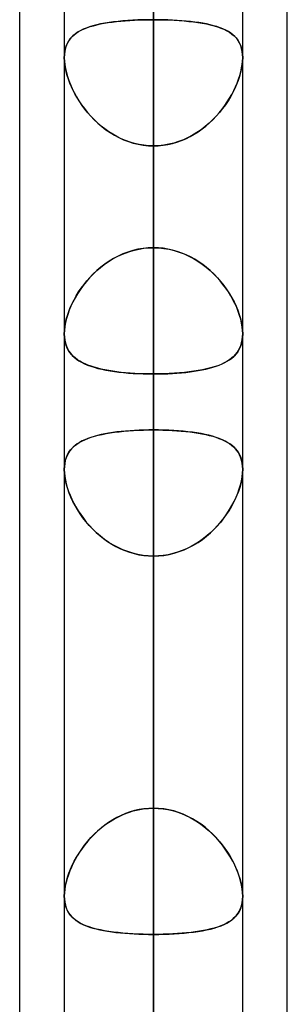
# Model space of a CAD drawing. Header units: millimetres. Extents: x -97 to 82, y -215 to 215.
# Tile 47 of 84: x -44 to -41.62, y 65.48 to 74.23. Entities that reach past the tile are written whole.
import ezdxf

# ---------------------------------------------------------------- set-up
doc = ezdxf.new("R2010")
doc.units = ezdxf.units.MM
doc.layers.add('MAIN-1', color=7, linetype='Continuous')
doc.layers.add('MAIN-2', color=7, linetype='Continuous')

msp = doc.modelspace()

# ---------------------------------------------------------------- linework, layer by layer
at = {"layer": 'MAIN-1'}
for p, q in [((-44, 57.1029), (-44, 109.5547)), ((-42.8113, 109.3184), (-42.8113, 0)), ((-43.6038, 108.8839), (-43.6038, 0)), ((-41.6225, 57.4771), (-41.6225, 108.9024)), ((-42.0188, 0), (-42.0188, 108.7738)), ((-43.6038, 71.442), (-43.6038, 71.4424)), ((-43.6038, 71.4416), (-43.6038, 71.442)), ((-43.6038, 71.4412), (-43.6038, 71.4416)), ((-43.6038, 71.4408), (-43.6038, 71.4412)), ((-43.6038, 71.4404), (-43.6038, 71.4408)), ((-43.6037, 71.44), (-43.6038, 71.4404)), ((-42.0187, 71.4407), (-42.0188, 71.4403)), ((-42.0187, 71.4424), (-42.0187, 71.4421)), ((-42.0187, 71.4421), (-42.0187, 71.4417)), ((-42.0187, 71.4417), (-42.0187, 71.4414)), ((-42.0187, 71.4414), (-42.0187, 71.441)), ((-42.0187, 71.441), (-42.0187, 71.4407)), ((-43.6038, 70.2374), (-43.6037, 70.2378)), ((-43.6038, 70.237), (-43.6038, 70.2374)), ((-43.6038, 70.2366), (-43.6038, 70.237)), ((-43.6038, 70.2362), (-43.6038, 70.2366)), ((-43.6038, 70.2359), (-43.6038, 70.2362)), ((-43.6038, 70.2355), (-43.6038, 70.2359)), ((-42.0188, 70.2404), (-42.0187, 70.2395)), ((-42.0187, 70.2395), (-42.0187, 70.2387)), ((-42.0187, 70.2387), (-42.0187, 70.2379)), ((-42.0187, 70.2379), (-42.0187, 70.2371)), ((-42.0187, 70.2371), (-42.0187, 70.2362)), ((-42.0187, 70.2362), (-42.0187, 70.2354))]:
    msp.add_line(p, q, dxfattribs=at)
at = {"layer": 'MAIN-2'}
for p, q in [((-42.8113, 0), (-42.8113, 109.3184)), ((-42.8113, 0), (-42.8113, 108.1031)), ((-42.8113, 108.1031), (-42.8113, 0)), ((-42.8113, 100.4781), (-42.8113, 0)), ((-42.8113, 0), (-42.8113, 100.4781)), ((-42.8113, 0), (-42.8113, 99.3568)), ((-42.8113, 99.3568), (-42.8113, 0)), ((-42.8113, 72.2072), (-42.8113, 97.4775)), ((-42.8113, 95.8925), (-42.8113, 71.0851)), ((-42.8113, 91.7312), (-42.8113, 0)), ((-42.8113, 0), (-42.8113, 91.7312)), ((-42.8113, 0), (-42.8113, 90.6097)), ((-42.8113, 90.6097), (-42.8113, 0)), ((-42.8113, 63.4533), (-42.8113, 85.1145)), ((-42.8113, 83.5295), (-42.8113, 62.1878)), ((-42.8113, 82.9832), (-42.8113, 0)), ((-42.8113, 0), (-42.8113, 82.9832)), ((-42.8113, 0), (-42.8113, 81.8616)), ((-42.8113, 81.8616), (-42.8113, 0)), ((-42.8113, 79.8366), (-42.8113, 72.2072)), ((-42.8113, 72.2072), (-42.8113, 79.8366)), ((-42.8113, 70.5876), (-42.8113, 78.2109)), ((-42.8113, 78.2109), (-42.8113, 70.5876)), ((-42.8113, 74.8486), (-42.8113, 67.2253)), ((-42.8113, 67.2253), (-42.8113, 74.8486)), ((-43.2147, 74.2078), (-43.1786, 74.2129)), ((-43.166, 74.2145), (-43.2057, 74.2091)), ((-43.1786, 74.2129), (-43.1413, 74.2174)), ((-43.1249, 74.2191), (-43.166, 74.2145)), ((-43.1413, 74.2174), (-43.1028, 74.2213)), ((-43.0825, 74.2231), (-43.1249, 74.2191)), ((-43.1028, 74.2213), (-43.0633, 74.2247)), ((-43.0389, 74.2264), (-43.0825, 74.2231)), ((-43.0633, 74.2247), (-43.0228, 74.2275)), ((-42.9946, 74.2291), (-43.0389, 74.2264)), ((-43.0228, 74.2275), (-42.9815, 74.2298)), ((-42.9495, 74.2312), (-42.9946, 74.2291)), ((-42.9815, 74.2298), (-42.9395, 74.2316)), ((-42.9039, 74.2327), (-42.9495, 74.2312)), ((-42.9395, 74.2316), (-42.897, 74.2328)), ((-42.8578, 74.2336), (-42.9039, 74.2327)), ((-42.897, 74.2328), (-42.8543, 74.2336)), ((-42.8112, 74.2339), (-42.8578, 74.2336)), ((-42.8543, 74.2336), (-42.8112, 74.2339)), ((-42.8113, 74.2339), (-42.8113, 0)), ((-42.8113, 0), (-42.8113, 74.2339)), ((-42.8112, 74.2339), (-42.7647, 74.2336)), ((-42.7682, 74.2336), (-42.8112, 74.2339)), ((-42.7255, 74.2328), (-42.7682, 74.2336)), ((-42.7647, 74.2336), (-42.7186, 74.2327)), ((-42.683, 74.2316), (-42.7255, 74.2328)), ((-42.7186, 74.2327), (-42.673, 74.2312)), ((-42.641, 74.2298), (-42.683, 74.2316)), ((-42.673, 74.2312), (-42.6279, 74.2291)), ((-42.5997, 74.2275), (-42.641, 74.2298)), ((-42.6279, 74.2291), (-42.5836, 74.2264)), ((-42.5592, 74.2247), (-42.5997, 74.2275)), ((-42.5836, 74.2264), (-42.54, 74.2231)), ((-42.5197, 74.2213), (-42.5592, 74.2247)), ((-42.54, 74.2231), (-42.4976, 74.2191)), ((-42.4812, 74.2174), (-42.5197, 74.2213)), ((-42.4976, 74.2191), (-42.4565, 74.2145)), ((-42.4439, 74.2129), (-42.4812, 74.2174)), ((-42.4565, 74.2145), (-42.4168, 74.2091)), ((-42.4078, 74.2078), (-42.4439, 74.2129)), ((-43.4974, 74.1143), (-43.4762, 74.1281)), ((-43.4631, 74.1355), (-43.4865, 74.1217)), ((-43.4762, 74.1281), (-43.4533, 74.1406)), ((-43.4376, 74.1482), (-43.4631, 74.1355)), ((-43.4533, 74.1406), (-43.4287, 74.1521)), ((-43.41, 74.1597), (-43.4376, 74.1482)), ((-43.4287, 74.1521), (-43.4026, 74.1625)), ((-43.3806, 74.1702), (-43.41, 74.1597)), ((-43.4026, 74.1625), (-43.3749, 74.172)), ((-43.3492, 74.1797), (-43.3806, 74.1702)), ((-43.3749, 74.172), (-43.3457, 74.1807)), ((-43.3158, 74.1884), (-43.3492, 74.1797)), ((-43.3457, 74.1807), (-43.3151, 74.1886)), ((-43.2807, 74.1961), (-43.3158, 74.1884)), ((-43.3151, 74.1886), (-43.283, 74.1957)), ((-43.283, 74.1957), (-43.2495, 74.2021)), ((-43.244, 74.203), (-43.2807, 74.1961)), ((-43.2495, 74.2021), (-43.2147, 74.2078)), ((-43.2057, 74.2091), (-43.244, 74.203)), ((-42.4168, 74.2091), (-42.3785, 74.203)), ((-42.373, 74.2021), (-42.4078, 74.2078)), ((-42.3785, 74.203), (-42.3418, 74.1961)), ((-42.3395, 74.1957), (-42.373, 74.2021)), ((-42.3418, 74.1961), (-42.3067, 74.1884)), ((-42.3074, 74.1886), (-42.3395, 74.1957)), ((-42.2768, 74.1807), (-42.3074, 74.1886)), ((-42.3067, 74.1884), (-42.2733, 74.1797)), ((-42.2476, 74.172), (-42.2768, 74.1807)), ((-42.2733, 74.1797), (-42.2419, 74.1702)), ((-42.2199, 74.1625), (-42.2476, 74.172)), ((-42.2419, 74.1702), (-42.2125, 74.1597)), ((-42.1938, 74.1521), (-42.2199, 74.1625)), ((-42.2125, 74.1597), (-42.1849, 74.1482)), ((-42.1692, 74.1406), (-42.1938, 74.1521)), ((-42.1849, 74.1482), (-42.1594, 74.1355)), ((-42.1463, 74.1281), (-42.1692, 74.1406)), ((-42.1594, 74.1355), (-42.136, 74.1217)), ((-42.1251, 74.1143), (-42.1463, 74.1281)), ((-43.5761, 74.0252), (-43.5642, 74.0461)), ((-43.5599, 74.0525), (-43.5731, 74.0311)), ((-43.5642, 74.0461), (-43.5503, 74.0653)), ((-43.5446, 74.0721), (-43.5599, 74.0525)), ((-43.5503, 74.0653), (-43.5345, 74.083)), ((-43.5273, 74.0901), (-43.5446, 74.0721)), ((-43.5345, 74.083), (-43.5169, 74.0994)), ((-43.5079, 74.1066), (-43.5273, 74.0901)), ((-43.5169, 74.0994), (-43.4974, 74.1143)), ((-43.4865, 74.1217), (-43.5079, 74.1066)), ((-42.136, 74.1217), (-42.1146, 74.1066)), ((-42.1056, 74.0994), (-42.1251, 74.1143)), ((-42.1146, 74.1066), (-42.0952, 74.0901)), ((-42.088, 74.083), (-42.1056, 74.0994)), ((-42.0952, 74.0901), (-42.0779, 74.0721)), ((-42.0722, 74.0653), (-42.088, 74.083)), ((-42.0779, 74.0721), (-42.0626, 74.0525)), ((-42.0583, 74.0461), (-42.0722, 74.0653)), ((-42.0626, 74.0525), (-42.0494, 74.0311)), ((-42.0464, 74.0252), (-42.0583, 74.0461)), ((-43.6027, 73.9249), (-43.5993, 73.9524)), ((-43.5988, 73.9553), (-43.6025, 73.9264)), ((-43.5993, 73.9524), (-43.5937, 73.9784)), ((-43.5926, 73.9825), (-43.5988, 73.9553)), ((-43.5937, 73.9784), (-43.586, 74.0027)), ((-43.584, 74.0078), (-43.5926, 73.9825)), ((-43.586, 74.0027), (-43.5761, 74.0252)), ((-43.5731, 74.0311), (-43.584, 74.0078)), ((-42.0494, 74.0311), (-42.0385, 74.0078)), ((-42.0365, 74.0027), (-42.0464, 74.0252)), ((-42.0385, 74.0078), (-42.0299, 73.9825)), ((-42.0288, 73.9784), (-42.0365, 74.0027)), ((-42.0299, 73.9825), (-42.0237, 73.9553)), ((-42.0232, 73.9524), (-42.0288, 73.9784)), ((-42.0237, 73.9553), (-42.02, 73.9264)), ((-42.0198, 73.9249), (-42.0232, 73.9524)), ((-43.6025, 73.9264), (-43.6038, 73.896)), ((-43.6038, 73.896), (-43.6027, 73.9249)), ((-43.6038, 73.896), (-43.6026, 73.8651)), ((-43.6028, 73.8667), (-43.6038, 73.896)), ((-43.5997, 73.8363), (-43.6028, 73.8667)), ((-43.6026, 73.8651), (-43.5992, 73.8327)), ((-42.0199, 73.8651), (-42.0233, 73.8327)), ((-42.0228, 73.8363), (-42.0197, 73.8667)), ((-42.02, 73.9264), (-42.0187, 73.896)), ((-42.0187, 73.896), (-42.0199, 73.8651)), ((-42.0187, 73.896), (-42.0198, 73.9249)), ((-42.0197, 73.8667), (-42.0187, 73.896)), ((-43.5945, 73.8046), (-43.5997, 73.8363)), ((-43.5992, 73.8327), (-43.5934, 73.799)), ((-43.5873, 73.7719), (-43.5945, 73.8046)), ((-43.5934, 73.799), (-43.5854, 73.7643)), ((-42.0291, 73.799), (-42.0371, 73.7643)), ((-42.0352, 73.7719), (-42.028, 73.8046)), ((-42.0233, 73.8327), (-42.0291, 73.799)), ((-42.028, 73.8046), (-42.0228, 73.8363)), ((-43.5783, 73.7387), (-43.5873, 73.7719)), ((-43.5854, 73.7643), (-43.5753, 73.729)), ((-43.5674, 73.705), (-43.5783, 73.7387)), ((-43.5753, 73.729), (-43.5632, 73.6933)), ((-43.5547, 73.6711), (-43.5674, 73.705)), ((-43.5632, 73.6933), (-43.549, 73.6573)), ((-42.0593, 73.6933), (-42.0735, 73.6573)), ((-42.0678, 73.6711), (-42.0551, 73.705)), ((-42.0472, 73.729), (-42.0593, 73.6933)), ((-42.0551, 73.705), (-42.0442, 73.7387)), ((-42.0371, 73.7643), (-42.0472, 73.729)), ((-42.0442, 73.7387), (-42.0352, 73.7719)), ((-43.5403, 73.6371), (-43.5547, 73.6711)), ((-43.549, 73.6573), (-43.533, 73.6213)), ((-43.5242, 73.6032), (-43.5403, 73.6371)), ((-43.533, 73.6213), (-43.5151, 73.5854)), ((-43.5066, 73.5695), (-43.5242, 73.6032)), ((-42.1159, 73.5695), (-42.0983, 73.6032)), ((-42.0895, 73.6213), (-42.1073, 73.5854)), ((-42.0983, 73.6032), (-42.0822, 73.6371)), ((-42.0735, 73.6573), (-42.0895, 73.6213)), ((-42.0822, 73.6371), (-42.0678, 73.6711)), ((-43.5151, 73.5854), (-43.4954, 73.5495)), ((-43.4875, 73.5361), (-43.5066, 73.5695)), ((-43.4954, 73.5495), (-43.4737, 73.5138)), ((-43.4667, 73.5029), (-43.4875, 73.5361)), ((-43.4737, 73.5138), (-43.4501, 73.4784)), ((-42.1488, 73.5138), (-42.1724, 73.4784)), ((-42.1558, 73.5029), (-42.135, 73.5361)), ((-42.1271, 73.5495), (-42.1488, 73.5138)), ((-42.135, 73.5361), (-42.1159, 73.5695)), ((-42.1073, 73.5854), (-42.1271, 73.5495)), ((-43.4443, 73.4701), (-43.4667, 73.5029)), ((-43.4501, 73.4784), (-43.4247, 73.4436)), ((-43.4202, 73.4378), (-43.4443, 73.4701)), ((-43.4247, 73.4436), (-43.3974, 73.4094)), ((-43.3946, 73.4061), (-43.4202, 73.4378)), ((-42.2279, 73.4061), (-42.2023, 73.4378)), ((-42.1978, 73.4436), (-42.2251, 73.4094)), ((-42.2023, 73.4378), (-42.1782, 73.4701)), ((-42.1724, 73.4784), (-42.1978, 73.4436)), ((-42.1782, 73.4701), (-42.1558, 73.5029)), ((-43.3974, 73.4094), (-43.3683, 73.3762)), ((-43.3674, 73.3752), (-43.3946, 73.4061)), ((-43.3683, 73.3762), (-43.3374, 73.344)), ((-43.3386, 73.3453), (-43.3674, 73.3752)), ((-43.3083, 73.3164), (-43.3386, 73.3453)), ((-43.3374, 73.344), (-43.3048, 73.3132)), ((-42.2851, 73.344), (-42.3177, 73.3132)), ((-42.3142, 73.3164), (-42.2839, 73.3453)), ((-42.2542, 73.3762), (-42.2851, 73.344)), ((-42.2839, 73.3453), (-42.2551, 73.3752)), ((-42.2551, 73.3752), (-42.2279, 73.4061)), ((-42.2251, 73.4094), (-42.2542, 73.3762)), ((-43.2765, 73.2889), (-43.3083, 73.3164)), ((-43.3048, 73.3132), (-43.2705, 73.284)), ((-43.2434, 73.2628), (-43.2765, 73.2889)), ((-43.2705, 73.284), (-43.2348, 73.2564)), ((-43.2089, 73.2383), (-43.2434, 73.2628)), ((-43.2348, 73.2564), (-43.1975, 73.2308)), ((-42.3877, 73.2564), (-42.425, 73.2308)), ((-42.4136, 73.2383), (-42.3791, 73.2628)), ((-42.352, 73.284), (-42.3877, 73.2564)), ((-42.3791, 73.2628), (-42.346, 73.2889)), ((-42.3177, 73.3132), (-42.352, 73.284)), ((-42.346, 73.2889), (-42.3142, 73.3164)), ((-43.1732, 73.2156), (-43.2089, 73.2383)), ((-43.1975, 73.2308), (-43.1588, 73.2072)), ((-43.1364, 73.1949), (-43.1732, 73.2156)), ((-43.1588, 73.2072), (-43.1187, 73.1858)), ((-43.0984, 73.1761), (-43.1364, 73.1949)), ((-43.1187, 73.1858), (-43.0772, 73.1668)), ((-43.0593, 73.1595), (-43.0984, 73.1761)), ((-43.0772, 73.1668), (-43.0347, 73.1504)), ((-42.5453, 73.1668), (-42.5878, 73.1504)), ((-42.5632, 73.1595), (-42.5241, 73.1761)), ((-42.5038, 73.1858), (-42.5453, 73.1668)), ((-42.5241, 73.1761), (-42.4861, 73.1949)), ((-42.4637, 73.2072), (-42.5038, 73.1858)), ((-42.4861, 73.1949), (-42.4493, 73.2156)), ((-42.425, 73.2308), (-42.4637, 73.2072)), ((-42.4493, 73.2156), (-42.4136, 73.2383)), ((-43.0192, 73.1452), (-43.0593, 73.1595)), ((-43.0347, 73.1504), (-42.9913, 73.1368)), ((-42.9786, 73.1334), (-43.0192, 73.1452)), ((-42.9913, 73.1368), (-42.9472, 73.1261)), ((-42.9374, 73.1241), (-42.9786, 73.1334)), ((-42.9472, 73.1261), (-42.9024, 73.1183)), ((-42.8957, 73.1174), (-42.9374, 73.1241)), ((-42.9024, 73.1183), (-42.8571, 73.1136)), ((-42.8536, 73.1134), (-42.8957, 73.1174)), ((-42.8571, 73.1136), (-42.8112, 73.112)), ((-42.8112, 73.112), (-42.8536, 73.1134)), ((-42.8113, 0), (-42.8113, 73.112)), ((-42.8113, 65.4827), (-42.8113, 73.112)), ((-42.7654, 73.1136), (-42.8112, 73.112)), ((-42.8112, 73.112), (-42.7688, 73.1134)), ((-42.8113, 73.112), (-42.8113, 0)), ((-42.8113, 73.112), (-42.8113, 65.4827)), ((-42.7688, 73.1134), (-42.7268, 73.1174)), ((-42.7201, 73.1183), (-42.7654, 73.1136)), ((-42.7268, 73.1174), (-42.6851, 73.1241)), ((-42.6753, 73.1261), (-42.7201, 73.1183)), ((-42.6851, 73.1241), (-42.6439, 73.1334)), ((-42.6312, 73.1368), (-42.6753, 73.1261)), ((-42.6439, 73.1334), (-42.6033, 73.1452)), ((-42.5878, 73.1504), (-42.6312, 73.1368)), ((-42.6033, 73.1452), (-42.5632, 73.1595)), ((-42.9038, 72.201), (-42.9495, 72.1932)), ((-42.9394, 72.1952), (-42.897, 72.2019)), ((-42.8577, 72.2057), (-42.9038, 72.201)), ((-42.897, 72.2019), (-42.8542, 72.2059)), ((-42.8112, 72.2072), (-42.8577, 72.2057)), ((-42.8542, 72.2059), (-42.8112, 72.2072)), ((-42.7683, 72.2059), (-42.8112, 72.2072)), ((-42.8112, 72.2072), (-42.7648, 72.2057)), ((-42.7255, 72.2019), (-42.7683, 72.2059)), ((-42.7648, 72.2057), (-42.7187, 72.201)), ((-42.6831, 72.1952), (-42.7255, 72.2019)), ((-42.7187, 72.201), (-42.673, 72.1932)), ((-43.1659, 72.1115), (-43.2056, 72.0875)), ((-43.1785, 72.1042), (-43.1411, 72.1249)), ((-43.1248, 72.1331), (-43.1659, 72.1115)), ((-43.1411, 72.1249), (-43.1026, 72.1435)), ((-43.0824, 72.1523), (-43.1248, 72.1331)), ((-43.1026, 72.1435), (-43.0631, 72.16)), ((-43.0388, 72.1688), (-43.0824, 72.1523)), ((-43.0631, 72.16), (-43.0227, 72.1741)), ((-42.9945, 72.1825), (-43.0388, 72.1688)), ((-43.0227, 72.1741), (-42.9814, 72.1859)), ((-42.9495, 72.1932), (-42.9945, 72.1825)), ((-42.9814, 72.1859), (-42.9394, 72.1952)), ((-42.6411, 72.1859), (-42.6831, 72.1952)), ((-42.673, 72.1932), (-42.628, 72.1825)), ((-42.5998, 72.1741), (-42.6411, 72.1859)), ((-42.628, 72.1825), (-42.5837, 72.1688)), ((-42.5594, 72.16), (-42.5998, 72.1741)), ((-42.5837, 72.1688), (-42.5401, 72.1523)), ((-42.5199, 72.1435), (-42.5594, 72.16)), ((-42.5401, 72.1523), (-42.4977, 72.1331)), ((-42.4813, 72.1249), (-42.5199, 72.1435)), ((-42.4977, 72.1331), (-42.4566, 72.1115)), ((-42.444, 72.1042), (-42.4813, 72.1249)), ((-42.4566, 72.1115), (-42.4169, 72.0875)), ((-43.2806, 72.0333), (-43.3158, 72.0033)), ((-43.315, 72.004), (-43.2829, 72.0314)), ((-43.2829, 72.0314), (-43.2494, 72.0574)), ((-43.2439, 72.0614), (-43.2806, 72.0333)), ((-43.2494, 72.0574), (-43.2146, 72.0817)), ((-43.2056, 72.0875), (-43.2439, 72.0614)), ((-43.2146, 72.0817), (-43.1785, 72.1042)), ((-42.4079, 72.0817), (-42.444, 72.1042)), ((-42.4169, 72.0875), (-42.3786, 72.0614)), ((-42.3731, 72.0574), (-42.4079, 72.0817)), ((-42.3786, 72.0614), (-42.3419, 72.0333)), ((-42.3396, 72.0314), (-42.3731, 72.0574)), ((-42.3419, 72.0333), (-42.3067, 72.0033)), ((-42.3075, 72.004), (-42.3396, 72.0314)), ((-43.3805, 71.9388), (-43.41, 71.9048)), ((-43.4025, 71.9138), (-43.3748, 71.945)), ((-43.3491, 71.9717), (-43.3805, 71.9388)), ((-43.3748, 71.945), (-43.3456, 71.9751)), ((-43.3158, 72.0033), (-43.3491, 71.9717)), ((-43.3456, 71.9751), (-43.315, 72.004)), ((-42.2769, 71.9751), (-42.3075, 72.004)), ((-42.3067, 72.0033), (-42.2734, 71.9717)), ((-42.2477, 71.945), (-42.2769, 71.9751)), ((-42.2734, 71.9717), (-42.242, 71.9388)), ((-42.22, 71.9138), (-42.2477, 71.945)), ((-42.242, 71.9388), (-42.2125, 71.9048)), ((-43.4762, 71.8145), (-43.4533, 71.8484)), ((-43.4375, 71.8699), (-43.4631, 71.8343)), ((-43.4533, 71.8484), (-43.4287, 71.8815)), ((-43.41, 71.9048), (-43.4375, 71.8699)), ((-43.4287, 71.8815), (-43.4025, 71.9138)), ((-42.1938, 71.8815), (-42.22, 71.9138)), ((-42.2125, 71.9048), (-42.185, 71.8699)), ((-42.1692, 71.8484), (-42.1938, 71.8815)), ((-42.185, 71.8699), (-42.1594, 71.8343)), ((-42.1463, 71.8145), (-42.1692, 71.8484)), ((-43.5079, 71.7617), (-43.5273, 71.7251)), ((-43.5169, 71.7453), (-43.4974, 71.7801)), ((-43.4865, 71.7982), (-43.5079, 71.7617)), ((-43.4974, 71.7801), (-43.4762, 71.8145)), ((-43.4631, 71.8343), (-43.4865, 71.7982)), ((-42.1594, 71.8343), (-42.136, 71.7982)), ((-42.1251, 71.7801), (-42.1463, 71.8145)), ((-42.136, 71.7982), (-42.1145, 71.7617)), ((-42.1056, 71.7453), (-42.1251, 71.7801)), ((-42.1145, 71.7617), (-42.0952, 71.7251)), ((-43.5642, 71.6401), (-43.5504, 71.6751)), ((-43.5447, 71.6883), (-43.56, 71.6514)), ((-43.5504, 71.6751), (-43.5346, 71.7103)), ((-43.5273, 71.7251), (-43.5447, 71.6883)), ((-43.5346, 71.7103), (-43.5169, 71.7453)), ((-42.0879, 71.7103), (-42.1056, 71.7453)), ((-42.0952, 71.7251), (-42.0778, 71.6883)), ((-42.0721, 71.6751), (-42.0879, 71.7103)), ((-42.0778, 71.6883), (-42.0625, 71.6514)), ((-42.0583, 71.6401), (-42.0721, 71.6751)), ((-43.586, 71.571), (-43.5761, 71.6053)), ((-43.5731, 71.6147), (-43.584, 71.5784)), ((-43.5761, 71.6053), (-43.5642, 71.6401)), ((-43.56, 71.6514), (-43.5731, 71.6147)), ((-42.0625, 71.6514), (-42.0494, 71.6147)), ((-42.0464, 71.6053), (-42.0583, 71.6401)), ((-42.0494, 71.6147), (-42.0385, 71.5784)), ((-42.0365, 71.571), (-42.0464, 71.6053)), ((-43.6027, 71.4726), (-43.5993, 71.5042)), ((-43.5988, 71.5078), (-43.6026, 71.4743)), ((-43.5993, 71.5042), (-43.5937, 71.5372)), ((-43.5926, 71.5427), (-43.5988, 71.5078)), ((-43.5937, 71.5372), (-43.586, 71.571)), ((-43.584, 71.5784), (-43.5926, 71.5427)), ((-42.0385, 71.5784), (-42.0299, 71.5427)), ((-42.0288, 71.5372), (-42.0365, 71.571)), ((-42.0299, 71.5427), (-42.0237, 71.5078)), ((-42.0232, 71.5042), (-42.0288, 71.5372)), ((-42.0237, 71.5078), (-42.02, 71.4743)), ((-42.0198, 71.4726), (-42.0232, 71.5042)), ((-43.6026, 71.4743), (-43.6038, 71.4424)), ((-43.6038, 71.4424), (-43.6027, 71.4726)), ((-43.6038, 71.4424), (-43.6026, 71.4129)), ((-43.6026, 71.4122), (-43.6037, 71.44)), ((-43.6026, 71.4129), (-43.5992, 71.3848)), ((-43.5993, 71.3857), (-43.6026, 71.4122)), ((-42.0201, 71.41), (-42.024, 71.3811)), ((-42.0229, 71.3877), (-42.0197, 71.4144)), ((-42.0188, 71.4403), (-42.0201, 71.41)), ((-42.02, 71.4743), (-42.0187, 71.4424)), ((-42.0187, 71.4424), (-42.0198, 71.4726)), ((-42.0197, 71.4144), (-42.0187, 71.4424)), ((-43.594, 71.3605), (-43.5993, 71.3857)), ((-43.5992, 71.3848), (-43.5934, 71.3582)), ((-43.5867, 71.3368), (-43.594, 71.3605)), ((-43.5934, 71.3582), (-43.5854, 71.3332)), ((-43.5775, 71.3146), (-43.5867, 71.3368)), ((-43.5854, 71.3332), (-43.5753, 71.31)), ((-42.0389, 71.3284), (-42.0498, 71.3048)), ((-42.0442, 71.3161), (-42.0352, 71.3385)), ((-42.0303, 71.3539), (-42.0389, 71.3284)), ((-42.0352, 71.3385), (-42.028, 71.3624)), ((-42.024, 71.3811), (-42.0303, 71.3539)), ((-42.028, 71.3624), (-42.0229, 71.3877)), ((-43.5665, 71.294), (-43.5775, 71.3146)), ((-43.5753, 71.31), (-43.5632, 71.2885)), ((-43.5537, 71.2747), (-43.5665, 71.294)), ((-43.5632, 71.2885), (-43.549, 71.2685)), ((-43.5393, 71.2569), (-43.5537, 71.2747)), ((-43.549, 71.2685), (-43.533, 71.2501)), ((-43.5232, 71.2403), (-43.5393, 71.2569)), ((-43.533, 71.2501), (-43.5151, 71.2331)), ((-43.5055, 71.225), (-43.5232, 71.2403)), ((-42.1159, 71.2259), (-42.0983, 71.2413)), ((-42.0953, 71.2443), (-42.1144, 71.2271)), ((-42.0983, 71.2413), (-42.0823, 71.258)), ((-42.0781, 71.2629), (-42.0953, 71.2443)), ((-42.0823, 71.258), (-42.0679, 71.276)), ((-42.0629, 71.283), (-42.0781, 71.2629)), ((-42.0679, 71.276), (-42.0552, 71.2953)), ((-42.0498, 71.3048), (-42.0629, 71.283)), ((-42.0552, 71.2953), (-42.0442, 71.3161)), ((-43.5151, 71.2331), (-43.4954, 71.2172)), ((-43.4863, 71.2108), (-43.5055, 71.225)), ((-43.4954, 71.2172), (-43.4737, 71.2025)), ((-43.4656, 71.1975), (-43.4863, 71.2108)), ((-43.4737, 71.2025), (-43.4502, 71.1889)), ((-43.4431, 71.1852), (-43.4656, 71.1975)), ((-43.4502, 71.1889), (-43.4247, 71.1763)), ((-43.4191, 71.1737), (-43.4431, 71.1852)), ((-43.4247, 71.1763), (-43.3975, 71.1646)), ((-43.3935, 71.163), (-43.4191, 71.1737)), ((-43.3975, 71.1646), (-43.3684, 71.1539)), ((-43.3663, 71.1532), (-43.3935, 71.163)), ((-43.3684, 71.1539), (-43.3375, 71.1441)), ((-43.3376, 71.1441), (-43.3663, 71.1532)), ((-42.2714, 71.1482), (-42.3044, 71.1386)), ((-42.2838, 71.1444), (-42.2551, 71.1536)), ((-42.2403, 71.1588), (-42.2714, 71.1482)), ((-42.2551, 71.1536), (-42.2279, 71.1635)), ((-42.2112, 71.1703), (-42.2403, 71.1588)), ((-42.2279, 71.1635), (-42.2023, 71.1742)), ((-42.184, 71.1829), (-42.2112, 71.1703)), ((-42.2023, 71.1742), (-42.1782, 71.1858)), ((-42.1588, 71.1965), (-42.184, 71.1829)), ((-42.1782, 71.1858), (-42.1558, 71.1982)), ((-42.1356, 71.2112), (-42.1588, 71.1965)), ((-42.1558, 71.1982), (-42.1351, 71.2115)), ((-42.1144, 71.2271), (-42.1356, 71.2112)), ((-42.1351, 71.2115), (-42.1159, 71.2259)), ((-43.3073, 71.1357), (-43.3376, 71.1441)), ((-43.3375, 71.1441), (-43.3049, 71.1351)), ((-43.2756, 71.128), (-43.3073, 71.1357)), ((-43.3049, 71.1351), (-43.2707, 71.1269)), ((-43.2425, 71.121), (-43.2756, 71.128)), ((-43.2707, 71.1269), (-43.2349, 71.1195)), ((-43.2081, 71.1147), (-43.2425, 71.121)), ((-43.2349, 71.1195), (-43.1977, 71.1129)), ((-43.1725, 71.109), (-43.2081, 71.1147)), ((-43.1977, 71.1129), (-43.159, 71.107)), ((-43.1357, 71.1039), (-43.1725, 71.109)), ((-43.159, 71.107), (-43.1189, 71.1019)), ((-43.0978, 71.0995), (-43.1357, 71.1039)), ((-43.1189, 71.1019), (-43.0774, 71.0974)), ((-43.0588, 71.0957), (-43.0978, 71.0995)), ((-43.0774, 71.0974), (-43.0348, 71.0936)), ((-43.0188, 71.0924), (-43.0588, 71.0957)), ((-43.0348, 71.0936), (-42.9914, 71.0906)), ((-42.9782, 71.0898), (-43.0188, 71.0924)), ((-42.9914, 71.0906), (-42.9473, 71.0882)), ((-42.9371, 71.0877), (-42.9782, 71.0898)), ((-42.9473, 71.0882), (-42.9025, 71.0865)), ((-42.8955, 71.0863), (-42.9371, 71.0877)), ((-42.9025, 71.0865), (-42.8571, 71.0855)), ((-42.8536, 71.0854), (-42.8955, 71.0863)), ((-42.8571, 71.0855), (-42.8112, 71.0851)), ((-42.8112, 71.0851), (-42.8536, 71.0854)), ((-42.8113, 71.0851), (-42.8113, 63.4533)), ((-42.8113, 63.4533), (-42.8113, 71.0851)), ((-42.7639, 71.0855), (-42.8112, 71.0851)), ((-42.8112, 71.0851), (-42.7688, 71.0854)), ((-42.7688, 71.0854), (-42.7267, 71.0863)), ((-42.717, 71.0866), (-42.7639, 71.0855)), ((-42.7267, 71.0863), (-42.685, 71.0877)), ((-42.6708, 71.0884), (-42.717, 71.0866)), ((-42.685, 71.0877), (-42.6438, 71.0898)), ((-42.6252, 71.0909), (-42.6708, 71.0884)), ((-42.6438, 71.0898), (-42.6031, 71.0925)), ((-42.5805, 71.0942), (-42.6252, 71.0909)), ((-42.6031, 71.0925), (-42.5631, 71.0957)), ((-42.5367, 71.0983), (-42.5805, 71.0942)), ((-42.5631, 71.0957), (-42.524, 71.0996)), ((-42.4942, 71.103), (-42.5367, 71.0983)), ((-42.524, 71.0996), (-42.486, 71.104)), ((-42.4531, 71.1085), (-42.4942, 71.103)), ((-42.486, 71.104), (-42.4491, 71.1091)), ((-42.4135, 71.1148), (-42.4531, 71.1085)), ((-42.4491, 71.1091), (-42.4135, 71.1148)), ((-42.3755, 71.1219), (-42.4135, 71.1148)), ((-42.4135, 71.1148), (-42.379, 71.1212)), ((-42.379, 71.1212), (-42.3459, 71.1282)), ((-42.3391, 71.1298), (-42.3755, 71.1219)), ((-42.3459, 71.1282), (-42.3141, 71.136)), ((-42.3044, 71.1386), (-42.3391, 71.1298)), ((-42.3141, 71.136), (-42.2838, 71.1444)), ((-43.3092, 70.5385), (-43.3395, 70.5303)), ((-43.3348, 70.5317), (-43.3022, 70.5403)), ((-43.2774, 70.5461), (-43.3092, 70.5385)), ((-43.3022, 70.5403), (-43.2681, 70.5481)), ((-43.2442, 70.5529), (-43.2774, 70.5461)), ((-43.2681, 70.5481), (-43.2324, 70.5551)), ((-43.2097, 70.5591), (-43.2442, 70.5529)), ((-43.2324, 70.5551), (-43.1953, 70.5614)), ((-43.174, 70.5646), (-43.2097, 70.5591)), ((-43.1953, 70.5614), (-43.1567, 70.567)), ((-43.1371, 70.5695), (-43.174, 70.5646)), ((-43.1567, 70.567), (-43.1168, 70.5719)), ((-43.099, 70.5738), (-43.1371, 70.5695)), ((-43.1168, 70.5719), (-43.0756, 70.5761)), ((-43.0598, 70.5775), (-43.099, 70.5738)), ((-43.0756, 70.5761), (-43.0334, 70.5796)), ((-43.0198, 70.5806), (-43.0598, 70.5775)), ((-43.0334, 70.5796), (-42.9902, 70.5825)), ((-42.9791, 70.5832), (-43.0198, 70.5806)), ((-42.9902, 70.5825), (-42.9462, 70.5848)), ((-42.9378, 70.5851), (-42.9791, 70.5832)), ((-42.9462, 70.5848), (-42.9015, 70.5864)), ((-42.896, 70.5865), (-42.9378, 70.5851)), ((-42.9015, 70.5864), (-42.8565, 70.5873)), ((-42.8538, 70.5874), (-42.896, 70.5865)), ((-42.8565, 70.5873), (-42.8112, 70.5876)), ((-42.8112, 70.5876), (-42.8538, 70.5874)), ((-42.8113, 70.5876), (-42.8113, 67.2253)), ((-42.8113, 67.2253), (-42.8113, 70.5876)), ((-42.8112, 70.5876), (-42.7689, 70.5874)), ((-42.7658, 70.5873), (-42.8112, 70.5876)), ((-42.7689, 70.5874), (-42.727, 70.5865)), ((-42.7207, 70.5864), (-42.7658, 70.5873)), ((-42.727, 70.5865), (-42.6854, 70.5852)), ((-42.676, 70.5847), (-42.7207, 70.5864)), ((-42.6854, 70.5852), (-42.6444, 70.5832)), ((-42.6318, 70.5825), (-42.676, 70.5847)), ((-42.6444, 70.5832), (-42.6039, 70.5807)), ((-42.5885, 70.5796), (-42.6318, 70.5825)), ((-42.6039, 70.5807), (-42.564, 70.5776)), ((-42.5462, 70.576), (-42.5885, 70.5796)), ((-42.564, 70.5776), (-42.525, 70.5739)), ((-42.505, 70.5718), (-42.5462, 70.576)), ((-42.525, 70.5739), (-42.4871, 70.5697)), ((-42.465, 70.5669), (-42.505, 70.5718)), ((-42.4871, 70.5697), (-42.4504, 70.5649)), ((-42.4263, 70.5613), (-42.465, 70.5669)), ((-42.4504, 70.5649), (-42.4148, 70.5594)), ((-42.3891, 70.555), (-42.4263, 70.5613)), ((-42.4148, 70.5594), (-42.3804, 70.5533)), ((-42.3534, 70.5479), (-42.3891, 70.555)), ((-42.3804, 70.5533), (-42.3474, 70.5466)), ((-42.3192, 70.54), (-42.3534, 70.5479)), ((-42.3474, 70.5466), (-42.3156, 70.5391)), ((-42.2866, 70.5314), (-42.3192, 70.54)), ((-42.3156, 70.5391), (-42.2853, 70.531)), ((-43.5075, 70.45), (-43.525, 70.4348)), ((-43.5137, 70.4449), (-43.4938, 70.4604)), ((-43.4884, 70.4642), (-43.5075, 70.45)), ((-43.4938, 70.4604), (-43.4719, 70.4749)), ((-43.4676, 70.4774), (-43.4884, 70.4642)), ((-43.4719, 70.4749), (-43.4481, 70.4882)), ((-43.4452, 70.4897), (-43.4676, 70.4774)), ((-43.4481, 70.4882), (-43.4225, 70.5005)), ((-43.4212, 70.5011), (-43.4452, 70.4897)), ((-43.4225, 70.5005), (-43.395, 70.5118)), ((-43.3956, 70.5116), (-43.4212, 70.5011)), ((-43.3683, 70.5213), (-43.3956, 70.5116)), ((-43.395, 70.5118), (-43.3658, 70.5222)), ((-43.3395, 70.5303), (-43.3683, 70.5213)), ((-43.3658, 70.5222), (-43.3348, 70.5317)), ((-42.2556, 70.5218), (-42.2866, 70.5314)), ((-42.2853, 70.531), (-42.2566, 70.5221)), ((-42.2566, 70.5221), (-42.2294, 70.5125)), ((-42.2264, 70.5114), (-42.2556, 70.5218)), ((-42.2294, 70.5125), (-42.2037, 70.5021)), ((-42.1989, 70.5), (-42.2264, 70.5114)), ((-42.2037, 70.5021), (-42.1797, 70.4909)), ((-42.1733, 70.4876), (-42.1989, 70.5)), ((-42.1797, 70.4909), (-42.1572, 70.4788)), ((-42.1496, 70.4742), (-42.1733, 70.4876)), ((-42.1572, 70.4788), (-42.1364, 70.4658)), ((-42.1277, 70.4597), (-42.1496, 70.4742)), ((-42.1364, 70.4658), (-42.1172, 70.4518)), ((-42.1078, 70.444), (-42.1277, 70.4597)), ((-42.1172, 70.4518), (-42.0996, 70.4368)), ((-43.5786, 70.3606), (-43.5876, 70.3385)), ((-43.5847, 70.3462), (-43.5745, 70.3691)), ((-43.5678, 70.3813), (-43.5786, 70.3606)), ((-43.5745, 70.3691), (-43.5622, 70.3903)), ((-43.5552, 70.4005), (-43.5678, 70.3813)), ((-43.5622, 70.3903), (-43.5479, 70.4099)), ((-43.5409, 70.4183), (-43.5552, 70.4005)), ((-43.5479, 70.4099), (-43.5318, 70.4281)), ((-43.525, 70.4348), (-43.5409, 70.4183)), ((-43.5318, 70.4281), (-43.5137, 70.4449)), ((-42.0898, 70.4271), (-42.1078, 70.444)), ((-42.0996, 70.4368), (-42.0836, 70.4205)), ((-42.0737, 70.4089), (-42.0898, 70.4271)), ((-42.0836, 70.4205), (-42.0692, 70.403)), ((-42.0595, 70.3891), (-42.0737, 70.4089)), ((-42.0692, 70.403), (-42.0564, 70.3841)), ((-42.0473, 70.3677), (-42.0595, 70.3891)), ((-42.0564, 70.3841), (-42.0454, 70.3638)), ((-42.0372, 70.3447), (-42.0473, 70.3677)), ((-42.0454, 70.3638), (-42.0362, 70.342)), ((-43.5997, 70.2896), (-43.6028, 70.2631)), ((-43.6024, 70.2671), (-43.5988, 70.2951)), ((-43.5946, 70.3148), (-43.5997, 70.2896)), ((-43.5988, 70.2951), (-43.5929, 70.3215)), ((-43.5876, 70.3385), (-43.5946, 70.3148)), ((-43.5929, 70.3215), (-43.5847, 70.3462)), ((-42.0292, 70.3198), (-42.0372, 70.3447)), ((-42.0362, 70.342), (-42.0289, 70.3187)), ((-42.0234, 70.2932), (-42.0292, 70.3198)), ((-42.0289, 70.3187), (-42.0235, 70.2939)), ((-42.0235, 70.2939), (-42.0201, 70.2678)), ((-42.0199, 70.265), (-42.0234, 70.2932)), ((-43.6028, 70.2631), (-43.6038, 70.2354)), ((-43.6026, 70.2036), (-43.6038, 70.2355)), ((-43.6038, 70.2354), (-43.6027, 70.2057)), ((-43.6037, 70.2378), (-43.6024, 70.2671)), ((-43.6027, 70.2057), (-43.5995, 70.1747)), ((-43.5989, 70.1702), (-43.6026, 70.2036)), ((-42.0236, 70.1702), (-42.0199, 70.2036)), ((-42.0198, 70.2057), (-42.023, 70.1747)), ((-42.0201, 70.2678), (-42.0188, 70.2404)), ((-42.0187, 70.2355), (-42.0199, 70.265)), ((-42.0199, 70.2036), (-42.0187, 70.2355)), ((-42.0187, 70.2354), (-42.0198, 70.2057)), ((-43.5995, 70.1747), (-43.5941, 70.1423)), ((-43.5927, 70.1355), (-43.5989, 70.1702)), ((-43.5941, 70.1423), (-43.5866, 70.1091)), ((-43.5841, 70.0996), (-43.5927, 70.1355)), ((-43.5866, 70.1091), (-43.5771, 70.0754)), ((-43.5732, 70.0632), (-43.5841, 70.0996)), ((-42.0493, 70.0632), (-42.0384, 70.0996)), ((-42.0359, 70.1091), (-42.0454, 70.0754)), ((-42.0384, 70.0996), (-42.0298, 70.1355)), ((-42.0284, 70.1423), (-42.0359, 70.1091)), ((-42.0298, 70.1355), (-42.0236, 70.1702)), ((-42.023, 70.1747), (-42.0284, 70.1423)), ((-43.5771, 70.0754), (-43.5656, 70.0413)), ((-43.5601, 70.0264), (-43.5732, 70.0632)), ((-43.5656, 70.0413), (-43.5523, 70.0069)), ((-43.5448, 69.9894), (-43.5601, 70.0264)), ((-42.0777, 69.9894), (-42.0624, 70.0264)), ((-42.0569, 70.0413), (-42.0702, 70.0069)), ((-42.0624, 70.0264), (-42.0493, 70.0632)), ((-42.0454, 70.0754), (-42.0569, 70.0413)), ((-43.5523, 70.0069), (-43.5371, 69.9724)), ((-43.5275, 69.9524), (-43.5448, 69.9894)), ((-43.5371, 69.9724), (-43.5201, 69.938)), ((-43.5082, 69.9157), (-43.5275, 69.9524)), ((-43.5201, 69.938), (-43.5013, 69.9036)), ((-42.1024, 69.938), (-42.1212, 69.9036)), ((-42.1143, 69.9157), (-42.095, 69.9524)), ((-42.0854, 69.9724), (-42.1024, 69.938)), ((-42.095, 69.9524), (-42.0777, 69.9894)), ((-42.0702, 70.0069), (-42.0854, 69.9724)), ((-43.4869, 69.8793), (-43.5082, 69.9157)), ((-43.5013, 69.9036), (-43.4807, 69.8693)), ((-43.4636, 69.8432), (-43.4869, 69.8793)), ((-43.4807, 69.8693), (-43.4583, 69.8354)), ((-43.4383, 69.8076), (-43.4636, 69.8432)), ((-43.4583, 69.8354), (-43.4342, 69.802)), ((-42.1642, 69.8354), (-42.1884, 69.802)), ((-42.1842, 69.8076), (-42.1589, 69.8432)), ((-42.1418, 69.8693), (-42.1642, 69.8354)), ((-42.1589, 69.8432), (-42.1356, 69.8793)), ((-42.1212, 69.9036), (-42.1418, 69.8693)), ((-42.1356, 69.8793), (-42.1143, 69.9157)), ((-43.411, 69.7726), (-43.4383, 69.8076)), ((-43.4342, 69.802), (-43.4082, 69.7692)), ((-43.3817, 69.7385), (-43.411, 69.7726)), ((-43.4082, 69.7692), (-43.3806, 69.7373)), ((-42.2143, 69.7692), (-42.2419, 69.7373)), ((-42.2408, 69.7385), (-42.2115, 69.7726)), ((-42.1884, 69.802), (-42.2143, 69.7692)), ((-42.2115, 69.7726), (-42.1842, 69.8076)), ((-43.3505, 69.7054), (-43.3817, 69.7385)), ((-43.3806, 69.7373), (-43.3513, 69.7063)), ((-43.3513, 69.7063), (-43.3204, 69.6765)), ((-43.3173, 69.6737), (-43.3505, 69.7054)), ((-43.3204, 69.6765), (-43.288, 69.6481)), ((-43.2823, 69.6434), (-43.3173, 69.6737)), ((-42.3402, 69.6434), (-42.3052, 69.6737)), ((-42.3021, 69.6765), (-42.3345, 69.6481)), ((-42.3052, 69.6737), (-42.272, 69.7054)), ((-42.2712, 69.7063), (-42.3021, 69.6765)), ((-42.272, 69.7054), (-42.2408, 69.7385)), ((-42.2419, 69.7373), (-42.2712, 69.7063)), ((-43.288, 69.6481), (-43.2542, 69.6213)), ((-43.2456, 69.6149), (-43.2823, 69.6434)), ((-43.2542, 69.6213), (-43.2191, 69.5962)), ((-43.2073, 69.5884), (-43.2456, 69.6149)), ((-43.2191, 69.5962), (-43.1826, 69.5729)), ((-43.1676, 69.5641), (-43.2073, 69.5884)), ((-43.1826, 69.5729), (-43.1448, 69.5515)), ((-42.4399, 69.5729), (-42.4777, 69.5515)), ((-42.4549, 69.5641), (-42.4152, 69.5884)), ((-42.4034, 69.5962), (-42.4399, 69.5729)), ((-42.4152, 69.5884), (-42.3769, 69.6149)), ((-42.3683, 69.6213), (-42.4034, 69.5962)), ((-42.3769, 69.6149), (-42.3402, 69.6434)), ((-42.3345, 69.6481), (-42.3683, 69.6213)), ((-43.1265, 69.5421), (-43.1676, 69.5641)), ((-43.1448, 69.5515), (-43.1058, 69.5322)), ((-43.084, 69.5227), (-43.1265, 69.5421)), ((-43.1058, 69.5322), (-43.0657, 69.5152)), ((-43.0403, 69.5058), (-43.084, 69.5227)), ((-43.0657, 69.5152), (-43.0248, 69.5006)), ((-42.9956, 69.4918), (-43.0403, 69.5058)), ((-43.0248, 69.5006), (-42.9832, 69.4885)), ((-42.9503, 69.4809), (-42.9956, 69.4918)), ((-42.9832, 69.4885), (-42.941, 69.479)), ((-42.6393, 69.4885), (-42.6815, 69.479)), ((-42.6722, 69.4809), (-42.6269, 69.4918)), ((-42.5977, 69.5006), (-42.6393, 69.4885)), ((-42.6269, 69.4918), (-42.5822, 69.5058)), ((-42.5568, 69.5152), (-42.5977, 69.5006)), ((-42.5822, 69.5058), (-42.5385, 69.5227)), ((-42.5167, 69.5322), (-42.5568, 69.5152)), ((-42.5385, 69.5227), (-42.496, 69.5421)), ((-42.4777, 69.5515), (-42.5167, 69.5322)), ((-42.496, 69.5421), (-42.4549, 69.5641)), ((-42.9044, 69.4729), (-42.9503, 69.4809)), ((-42.941, 69.479), (-42.8982, 69.4721)), ((-42.858, 69.4682), (-42.9044, 69.4729)), ((-42.8982, 69.4721), (-42.8549, 69.4679)), ((-42.8112, 69.4665), (-42.858, 69.4682)), ((-42.8549, 69.4679), (-42.8112, 69.4665)), ((-42.8113, 66.1042), (-42.8113, 69.4665)), ((-42.8113, 61.8427), (-42.8113, 69.4665)), ((-42.8112, 69.4665), (-42.7645, 69.4682)), ((-42.7676, 69.4679), (-42.8112, 69.4665)), ((-42.8113, 69.4665), (-42.8113, 66.1042)), ((-42.8113, 69.4665), (-42.8113, 61.8427)), ((-42.7243, 69.4721), (-42.7676, 69.4679)), ((-42.7645, 69.4682), (-42.7181, 69.4729)), ((-42.6815, 69.479), (-42.7243, 69.4721)), ((-42.7181, 69.4729), (-42.6722, 69.4809)), ((-42.9907, 67.2009), (-42.9465, 67.2115)), ((-42.9378, 67.2133), (-42.9791, 67.204)), ((-42.9465, 67.2115), (-42.9018, 67.2192)), ((-42.896, 67.2199), (-42.9378, 67.2133)), ((-42.9018, 67.2192), (-42.8567, 67.2238)), ((-42.8538, 67.224), (-42.896, 67.2199)), ((-42.8567, 67.2238), (-42.8112, 67.2253)), ((-42.8112, 67.2253), (-42.8538, 67.224)), ((-42.7658, 67.2238), (-42.8112, 67.2253)), ((-42.8112, 67.2253), (-42.7687, 67.224)), ((-42.7687, 67.224), (-42.7265, 67.2199)), ((-42.7207, 67.2192), (-42.7658, 67.2238)), ((-42.7265, 67.2199), (-42.6847, 67.2133)), ((-42.676, 67.2115), (-42.7207, 67.2192)), ((-42.6847, 67.2133), (-42.6434, 67.204)), ((-42.6318, 67.2009), (-42.676, 67.2115)), ((-43.174, 67.1221), (-43.2097, 67.0995)), ((-43.1962, 67.1084), (-43.1575, 67.1317)), ((-43.1371, 67.1428), (-43.174, 67.1221)), ((-43.1575, 67.1317), (-43.1175, 67.1527)), ((-43.099, 67.1615), (-43.1371, 67.1428)), ((-43.1175, 67.1527), (-43.0763, 67.1714)), ((-43.0598, 67.178), (-43.099, 67.1615)), ((-43.0763, 67.1714), (-43.034, 67.1875)), ((-43.0198, 67.1922), (-43.0598, 67.178)), ((-43.034, 67.1875), (-42.9907, 67.2009)), ((-42.9791, 67.204), (-43.0198, 67.1922)), ((-42.6434, 67.204), (-42.6027, 67.1922)), ((-42.5885, 67.1875), (-42.6318, 67.2009)), ((-42.6027, 67.1922), (-42.5627, 67.178)), ((-42.5462, 67.1714), (-42.5885, 67.1875)), ((-42.5627, 67.178), (-42.5235, 67.1615)), ((-42.505, 67.1527), (-42.5462, 67.1714)), ((-42.5235, 67.1615), (-42.4854, 67.1428)), ((-42.465, 67.1317), (-42.505, 67.1527)), ((-42.4854, 67.1428), (-42.4485, 67.1221)), ((-42.4263, 67.1084), (-42.465, 67.1317)), ((-42.4485, 67.1221), (-42.4128, 67.0995)), ((-43.2774, 67.0491), (-43.3092, 67.0216)), ((-43.3033, 67.027), (-43.2691, 67.0559)), ((-43.2442, 67.0751), (-43.2774, 67.0491)), ((-43.2691, 67.0559), (-43.2334, 67.0831)), ((-43.2097, 67.0995), (-43.2442, 67.0751)), ((-43.2334, 67.0831), (-43.1962, 67.1084)), ((-42.3891, 67.0831), (-42.4263, 67.1084)), ((-42.4128, 67.0995), (-42.3783, 67.0751)), ((-42.3534, 67.0559), (-42.3891, 67.0831)), ((-42.3783, 67.0751), (-42.3451, 67.0491)), ((-42.3192, 67.027), (-42.3534, 67.0559)), ((-42.3451, 67.0491), (-42.3133, 67.0216)), ((-43.3961, 66.9315), (-43.3669, 66.9646)), ((-43.3683, 66.963), (-43.3956, 66.9322)), ((-43.3395, 66.9929), (-43.3683, 66.963)), ((-43.3669, 66.9646), (-43.3359, 66.9965)), ((-43.3092, 67.0216), (-43.3395, 66.9929)), ((-43.3359, 66.9965), (-43.3033, 67.027)), ((-42.2866, 66.9965), (-42.3192, 67.027)), ((-42.3133, 67.0216), (-42.283, 66.9929)), ((-42.2556, 66.9646), (-42.2866, 66.9965)), ((-42.283, 66.9929), (-42.2542, 66.963)), ((-42.2264, 66.9315), (-42.2556, 66.9646)), ((-42.2542, 66.963), (-42.2269, 66.9322)), ((-43.4729, 66.8274), (-43.4492, 66.8628)), ((-43.4452, 66.8683), (-43.4676, 66.8356)), ((-43.4492, 66.8628), (-43.4236, 66.8975)), ((-43.4212, 66.9006), (-43.4452, 66.8683)), ((-43.4236, 66.8975), (-43.3961, 66.9315)), ((-43.3956, 66.9322), (-43.4212, 66.9006)), ((-42.2269, 66.9322), (-42.2013, 66.9006)), ((-42.1989, 66.8975), (-42.2264, 66.9315)), ((-42.2013, 66.9006), (-42.1773, 66.8683)), ((-42.1733, 66.8628), (-42.1989, 66.8975)), ((-42.1773, 66.8683), (-42.1549, 66.8356)), ((-42.1496, 66.8274), (-42.1733, 66.8628)), ((-43.5147, 66.7558), (-43.4948, 66.7917)), ((-43.4884, 66.8025), (-43.5075, 66.7693)), ((-43.4948, 66.7917), (-43.4729, 66.8274)), ((-43.4676, 66.8356), (-43.4884, 66.8025)), ((-42.1549, 66.8356), (-42.1341, 66.8025)), ((-42.1277, 66.7917), (-42.1496, 66.8274)), ((-42.1341, 66.8025), (-42.115, 66.7693)), ((-42.1078, 66.7558), (-42.1277, 66.7917)), ((-43.5409, 66.702), (-43.5552, 66.6683)), ((-43.5488, 66.6839), (-43.5327, 66.7198)), ((-43.525, 66.7357), (-43.5409, 66.702)), ((-43.5327, 66.7198), (-43.5147, 66.7558)), ((-43.5075, 66.7693), (-43.525, 66.7357)), ((-42.115, 66.7693), (-42.0975, 66.7357)), ((-42.0898, 66.7198), (-42.1078, 66.7558)), ((-42.0975, 66.7357), (-42.0816, 66.702)), ((-42.0737, 66.6839), (-42.0898, 66.7198)), ((-42.0816, 66.702), (-42.0673, 66.6683)), ((-43.5786, 66.6012), (-43.5876, 66.5682)), ((-43.5853, 66.5771), (-43.5752, 66.6124)), ((-43.5678, 66.6346), (-43.5786, 66.6012)), ((-43.5752, 66.6124), (-43.563, 66.648)), ((-43.5552, 66.6683), (-43.5678, 66.6346)), ((-43.563, 66.648), (-43.5488, 66.6839)), ((-42.0595, 66.648), (-42.0737, 66.6839)), ((-42.0673, 66.6683), (-42.0547, 66.6346)), ((-42.0473, 66.6124), (-42.0595, 66.648)), ((-42.0547, 66.6346), (-42.0439, 66.6012)), ((-42.0372, 66.5771), (-42.0473, 66.6124)), ((-42.0439, 66.6012), (-42.0349, 66.5682)), ((-43.5946, 66.5358), (-43.5997, 66.5043)), ((-43.5991, 66.5086), (-43.5933, 66.5425)), ((-43.5876, 66.5682), (-43.5946, 66.5358)), ((-43.5933, 66.5425), (-43.5853, 66.5771)), ((-42.0292, 66.5425), (-42.0372, 66.5771)), ((-42.0349, 66.5682), (-42.0279, 66.5358)), ((-42.0234, 66.5086), (-42.0292, 66.5425)), ((-42.0279, 66.5358), (-42.0228, 66.5043)), ((-43.6038, 66.4452), (-43.6026, 66.4762)), ((-43.6028, 66.4741), (-43.6038, 66.4451)), ((-43.6026, 66.4148), (-43.6038, 66.4452)), ((-43.6038, 66.4451), (-43.6027, 66.4167)), ((-43.5997, 66.5043), (-43.6028, 66.4741)), ((-43.6026, 66.4762), (-43.5991, 66.5086)), ((-42.0199, 66.4762), (-42.0234, 66.5086)), ((-42.0228, 66.5043), (-42.0197, 66.4741)), ((-42.0187, 66.4452), (-42.0199, 66.4762)), ((-42.0199, 66.4148), (-42.0187, 66.4452)), ((-42.0187, 66.4451), (-42.0198, 66.4167)), ((-42.0197, 66.4741), (-42.0187, 66.4451)), ((-43.6027, 66.4167), (-43.5995, 66.3897)), ((-43.5989, 66.386), (-43.6026, 66.4148)), ((-43.5995, 66.3897), (-43.5941, 66.364)), ((-43.5927, 66.3589), (-43.5989, 66.386)), ((-43.5941, 66.364), (-43.5866, 66.3401)), ((-43.5841, 66.3336), (-43.5927, 66.3589)), ((-43.5866, 66.3401), (-43.5771, 66.3178)), ((-42.0359, 66.3401), (-42.0454, 66.3178)), ((-42.0384, 66.3336), (-42.0298, 66.3589)), ((-42.0284, 66.364), (-42.0359, 66.3401)), ((-42.0298, 66.3589), (-42.0236, 66.386)), ((-42.023, 66.3897), (-42.0284, 66.364)), ((-42.0236, 66.386), (-42.0199, 66.4148)), ((-42.0198, 66.4167), (-42.023, 66.3897)), ((-43.5732, 66.3102), (-43.5841, 66.3336)), ((-43.5771, 66.3178), (-43.5656, 66.2971)), ((-43.5601, 66.2886), (-43.5732, 66.3102)), ((-43.5656, 66.2971), (-43.5523, 66.278)), ((-43.5448, 66.2689), (-43.5601, 66.2886)), ((-43.5523, 66.278), (-43.5371, 66.2603)), ((-43.5275, 66.2508), (-43.5448, 66.2689)), ((-43.5371, 66.2603), (-43.5201, 66.2441)), ((-43.5082, 66.2342), (-43.5275, 66.2508)), ((-42.1143, 66.2342), (-42.095, 66.2508)), ((-42.0854, 66.2603), (-42.1024, 66.2441)), ((-42.095, 66.2508), (-42.0777, 66.2689)), ((-42.0702, 66.278), (-42.0854, 66.2603)), ((-42.0777, 66.2689), (-42.0624, 66.2886)), ((-42.0569, 66.2971), (-42.0702, 66.278)), ((-42.0624, 66.2886), (-42.0493, 66.3102)), ((-42.0454, 66.3178), (-42.0569, 66.2971)), ((-42.0493, 66.3102), (-42.0384, 66.3336)), ((-43.5201, 66.2441), (-43.5013, 66.229)), ((-43.4869, 66.219), (-43.5082, 66.2342)), ((-43.5013, 66.229), (-43.4807, 66.2151)), ((-43.4636, 66.2051), (-43.4869, 66.219)), ((-43.4807, 66.2151), (-43.4583, 66.2022)), ((-43.4383, 66.1923), (-43.4636, 66.2051)), ((-43.4583, 66.2022), (-43.4342, 66.1904)), ((-43.411, 66.1806), (-43.4383, 66.1923)), ((-43.4342, 66.1904), (-43.4082, 66.1795)), ((-43.3817, 66.1699), (-43.411, 66.1806)), ((-43.4082, 66.1795), (-43.3806, 66.1696)), ((-43.3505, 66.1602), (-43.3817, 66.1699)), ((-43.3806, 66.1696), (-43.3513, 66.1605)), ((-43.3513, 66.1605), (-43.3204, 66.1522)), ((-43.3173, 66.1514), (-43.3505, 66.1602)), ((-42.3052, 66.1514), (-42.272, 66.1602)), ((-42.2712, 66.1605), (-42.3021, 66.1522)), ((-42.272, 66.1602), (-42.2408, 66.1699)), ((-42.2419, 66.1696), (-42.2712, 66.1605)), ((-42.2143, 66.1795), (-42.2419, 66.1696)), ((-42.2408, 66.1699), (-42.2115, 66.1806)), ((-42.1884, 66.1904), (-42.2143, 66.1795)), ((-42.2115, 66.1806), (-42.1842, 66.1923)), ((-42.1642, 66.2022), (-42.1884, 66.1904)), ((-42.1842, 66.1923), (-42.1589, 66.2051)), ((-42.1418, 66.2151), (-42.1642, 66.2022)), ((-42.1589, 66.2051), (-42.1356, 66.219)), ((-42.1212, 66.229), (-42.1418, 66.2151)), ((-42.1356, 66.219), (-42.1143, 66.2342)), ((-42.1024, 66.2441), (-42.1212, 66.229)), ((-43.3204, 66.1522), (-43.288, 66.1447)), ((-43.2823, 66.1435), (-43.3173, 66.1514)), ((-43.288, 66.1447), (-43.2542, 66.1379)), ((-43.2456, 66.1363), (-43.2823, 66.1435)), ((-43.2542, 66.1379), (-43.2191, 66.1318)), ((-43.2073, 66.13), (-43.2456, 66.1363)), ((-43.2191, 66.1318), (-43.1826, 66.1264)), ((-43.1676, 66.1245), (-43.2073, 66.13)), ((-43.1826, 66.1264), (-43.1448, 66.1217)), ((-43.1265, 66.1196), (-43.1676, 66.1245)), ((-43.1448, 66.1217), (-43.1058, 66.1175)), ((-43.084, 66.1155), (-43.1265, 66.1196)), ((-43.1058, 66.1175), (-43.0657, 66.114)), ((-43.0403, 66.112), (-43.084, 66.1155)), ((-43.0657, 66.114), (-43.0248, 66.111)), ((-42.9956, 66.1092), (-43.0403, 66.112)), ((-43.0248, 66.111), (-42.9832, 66.1085)), ((-42.9503, 66.107), (-42.9956, 66.1092)), ((-42.9832, 66.1085), (-42.941, 66.1066)), ((-42.9044, 66.1055), (-42.9503, 66.107)), ((-42.941, 66.1066), (-42.8982, 66.1053)), ((-42.858, 66.1045), (-42.9044, 66.1055)), ((-42.8982, 66.1053), (-42.8549, 66.1045)), ((-42.8112, 66.1042), (-42.858, 66.1045)), ((-42.8549, 66.1045), (-42.8112, 66.1042)), ((-42.8113, 66.1042), (-42.8113, 58.4804)), ((-42.8112, 66.1042), (-42.7645, 66.1045)), ((-42.7676, 66.1045), (-42.8112, 66.1042)), ((-42.8113, 58.4804), (-42.8113, 66.1042)), ((-42.7243, 66.1053), (-42.7676, 66.1045)), ((-42.7645, 66.1045), (-42.7181, 66.1055)), ((-42.6815, 66.1066), (-42.7243, 66.1053)), ((-42.7181, 66.1055), (-42.6722, 66.107)), ((-42.6393, 66.1085), (-42.6815, 66.1066)), ((-42.6722, 66.107), (-42.6269, 66.1092)), ((-42.5977, 66.111), (-42.6393, 66.1085)), ((-42.6269, 66.1092), (-42.5822, 66.112)), ((-42.5568, 66.114), (-42.5977, 66.111)), ((-42.5822, 66.112), (-42.5385, 66.1155)), ((-42.5167, 66.1175), (-42.5568, 66.114)), ((-42.5385, 66.1155), (-42.496, 66.1196)), ((-42.4777, 66.1217), (-42.5167, 66.1175)), ((-42.496, 66.1196), (-42.4549, 66.1245)), ((-42.4399, 66.1264), (-42.4777, 66.1217)), ((-42.4549, 66.1245), (-42.4152, 66.13)), ((-42.4034, 66.1318), (-42.4399, 66.1264)), ((-42.4152, 66.13), (-42.3769, 66.1363)), ((-42.3683, 66.1379), (-42.4034, 66.1318)), ((-42.3769, 66.1363), (-42.3402, 66.1435)), ((-42.3345, 66.1447), (-42.3683, 66.1379)), ((-42.3402, 66.1435), (-42.3052, 66.1514)), ((-42.3021, 66.1522), (-42.3345, 66.1447)), ((-42.8113, 65.4827), (-42.8113, 0)), ((-42.8113, 0), (-42.8113, 65.4827))]:
    msp.add_line(p, q, dxfattribs=at)

doc.saveas('drawing.dxf')
